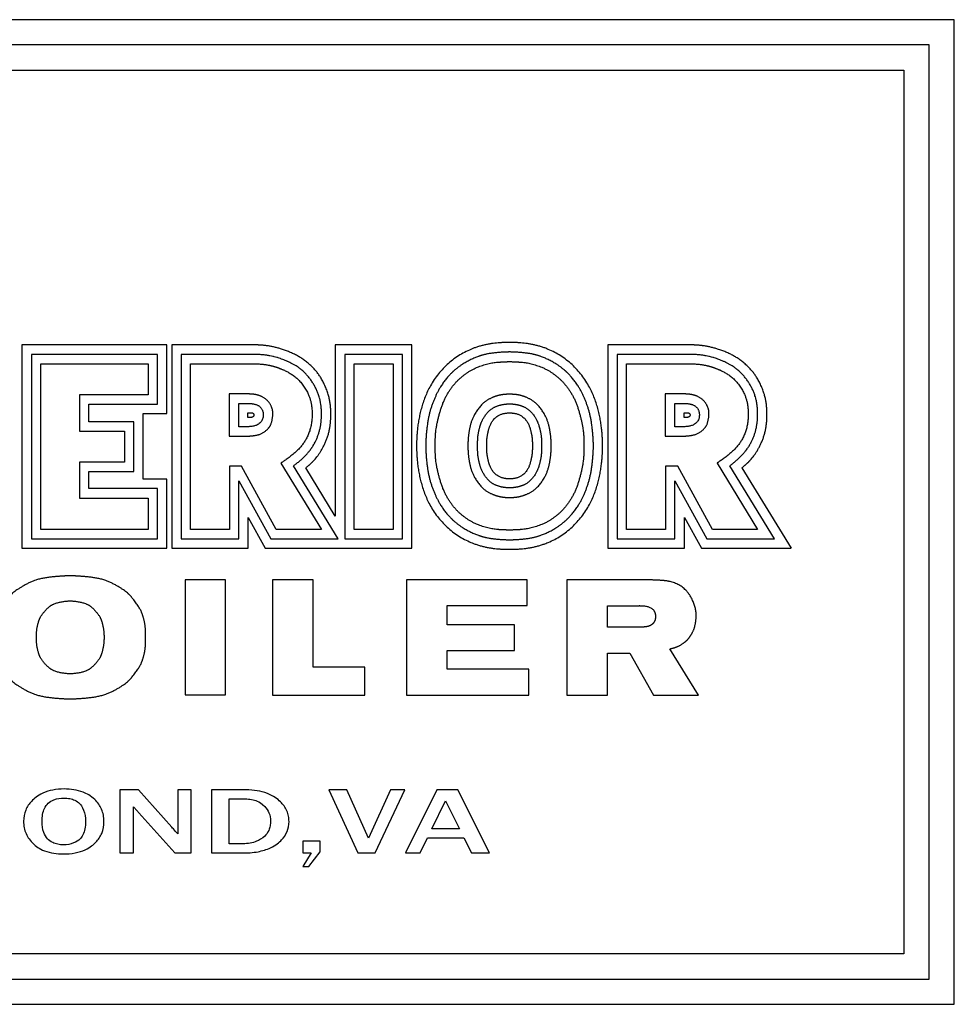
# Model space of a CAD drawing. Header units: inches. Extents: x 36 to 1719, y -84 to 1122.
# Tile 226 of 256: x 779 to 798, y 443 to 462. Entities that reach past the tile are written whole.
import ezdxf

# ---------------------------------------------------------------- set-up
doc = ezdxf.new("R2010")
doc.units = ezdxf.units.IN
doc.header["$LTSCALE"] = 48
doc.header["$MEASUREMENT"] = 0
doc.layers.add('Visible (ANSI)', color=7, linetype='Continuous', lineweight=30)

msp = doc.modelspace()

# ---------------------------------------------------------------- linework, layer by layer
at = {"layer": 'Visible (ANSI)'}
for p, q in [((797.97918, 462.21013), (761.97918, 462.21013)), ((797.97918, 442.69086), (797.97918, 462.21013)), ((797.47918, 461.71013), (762.47918, 461.71013)), ((797.47918, 443.19086), (797.47918, 461.71013)), ((762.97918, 461.21013), (796.97918, 461.21013)), ((796.97918, 461.21013), (796.97918, 443.69086)), ((782.35847, 455.76269), (779.48475, 455.76269)), ((779.48475, 455.76269), (779.48475, 451.73199)), ((782.35847, 454.40126), (782.35847, 455.76269)), ((784.13572, 455.76269), (782.45661, 455.76269)), ((782.45661, 455.76269), (782.45661, 451.73199)), ((785.70168, 455.76269), (785.70168, 452.37072)), ((787.22085, 455.76269), (785.70168, 455.76269)), ((787.22085, 451.73199), (787.22085, 455.76269)), ((792.78572, 455.76269), (791.10661, 455.76269)), ((791.10661, 455.76269), (791.10661, 451.73199)), ((779.67339, 455.57588), (779.67339, 451.91994)), ((782.17359, 455.57588), (779.67339, 455.57588)), ((779.85939, 452.10594), (779.85939, 455.38988)), ((779.85939, 455.38988), (781.98759, 455.38988)), ((781.98759, 455.38988), (781.98759, 454.77616)), ((782.17359, 454.59016), (782.17359, 455.57588)), ((782.64368, 455.57553), (782.64368, 451.91892)), ((784.10274, 455.57548), (782.64368, 455.57553)), ((782.82968, 452.10492), (782.82968, 455.38953)), ((782.82968, 455.38953), (784.09853, 455.38953)), ((787.03452, 455.57553), (785.88985, 455.57553)), ((785.88985, 455.57553), (785.88985, 451.91892)), ((786.07585, 452.10492), (786.07585, 455.38953)), ((786.07585, 455.38953), (786.84852, 455.38953)), ((786.84852, 455.38953), (786.84852, 452.10492)), ((787.03452, 451.91892), (787.03452, 455.57553)), ((791.29368, 455.57553), (791.29368, 451.91892)), ((792.75274, 455.57548), (791.29368, 455.57553)), ((791.47968, 452.10492), (791.47968, 455.38953)), ((791.47968, 455.38953), (792.74853, 455.38953)), ((780.62506, 454.77616), (780.62506, 454.05139)), ((781.98759, 454.77616), (780.62506, 454.77616)), ((783.87729, 454.79175), (783.59622, 454.79175)), ((783.59622, 454.79175), (783.59622, 453.95161)), ((792.52729, 454.79175), (792.24622, 454.79175)), ((792.24622, 454.79175), (792.24622, 453.95161)), ((780.81106, 454.59016), (782.17359, 454.59016)), ((780.81106, 454.23739), (780.81106, 454.59016)), ((783.78626, 454.60263), (783.96832, 454.60263)), ((783.78626, 454.14111), (783.78626, 454.60263)), ((783.96832, 454.32699), (783.96832, 454.41799)), ((783.96832, 454.41799), (784.02432, 454.41799)), ((792.43626, 454.60263), (792.61832, 454.60263)), ((792.43626, 454.14111), (792.43626, 454.60263)), ((792.61832, 454.32699), (792.61832, 454.41799)), ((792.61832, 454.41799), (792.67432, 454.41799)), ((781.70451, 454.23739), (780.81106, 454.23739)), ((781.70451, 453.25325), (781.70451, 454.23739)), ((781.89107, 454.40126), (782.35847, 454.40126)), ((781.89107, 453.10245), (781.89107, 454.40126)), ((784.02644, 454.32699), (783.96832, 454.32699)), ((792.67644, 454.32699), (792.61832, 454.32699)), ((780.62506, 454.05139), (781.51851, 454.05139)), ((781.51851, 454.05139), (781.51851, 453.43925)), ((783.94273, 454.14111), (783.78626, 454.14111)), ((792.59273, 454.14111), (792.43626, 454.14111)), ((783.59622, 453.95161), (783.87729, 453.95161)), ((792.24622, 453.95161), (792.52729, 453.95161)), ((781.51851, 453.43925), (780.62506, 453.43925)), ((780.62506, 453.43925), (780.62506, 452.72767)), ((780.81106, 453.25325), (781.70451, 453.25325)), ((780.81106, 452.91367), (780.81106, 453.25325)), ((783.84353, 453.35916), (783.60326, 453.35916)), ((783.60326, 453.35916), (783.60326, 452.10492)), ((784.53191, 452.10492), (783.84353, 453.35916)), ((784.62305, 453.41988), (785.42836, 452.10492)), ((785.76038, 451.91892), (784.87366, 453.3668)), ((785.70168, 452.37072), (785.11652, 453.3245)), ((792.49353, 453.35916), (792.25326, 453.35916)), ((792.25326, 453.35916), (792.25326, 452.10492)), ((793.18191, 452.10492), (792.49353, 453.35916)), ((793.27305, 453.41988), (794.07836, 452.10492)), ((794.41038, 451.91892), (793.52366, 453.3668)), ((793.76652, 453.3245), (794.74356, 451.73199)), ((782.35847, 453.10245), (781.89107, 453.10245)), ((782.35847, 451.73199), (782.35847, 453.10245)), ((783.78926, 453.07147), (784.42182, 451.91892)), ((783.78926, 451.91892), (783.78926, 453.07147)), ((792.43926, 453.07147), (793.07182, 451.91892)), ((792.43926, 451.91892), (792.43926, 453.07147)), ((782.17359, 452.91367), (780.81106, 452.91367)), ((782.17359, 451.91994), (782.17359, 452.91367)), ((780.62506, 452.72767), (781.98759, 452.72767)), ((781.98759, 452.72767), (781.98759, 452.10594)), ((783.97451, 452.34407), (784.31393, 451.73199)), ((783.97451, 451.73199), (783.97451, 452.34407)), ((792.62451, 451.73199), (792.62451, 452.34407)), ((792.62451, 452.34407), (792.96393, 451.73199)), ((781.98759, 452.10594), (779.85939, 452.10594)), ((783.60326, 452.10492), (782.82968, 452.10492)), ((785.42836, 452.10492), (784.53191, 452.10492)), ((786.84852, 452.10492), (786.07585, 452.10492)), ((792.25326, 452.10492), (791.47968, 452.10492)), ((794.07836, 452.10492), (793.18191, 452.10492)), ((779.67339, 451.91994), (782.17359, 451.91994)), ((782.64368, 451.91892), (783.78926, 451.91892)), ((784.42182, 451.91892), (785.76038, 451.91892)), ((785.88985, 451.91892), (787.03452, 451.91892)), ((791.29368, 451.91892), (792.43926, 451.91892)), ((793.07182, 451.91892), (794.41038, 451.91892)), ((779.48475, 451.73199), (782.35847, 451.73199)), ((782.45661, 451.73199), (783.97451, 451.73199)), ((784.31393, 451.73199), (787.22085, 451.73199)), ((791.10661, 451.73199), (792.62451, 451.73199)), ((792.96393, 451.73199), (794.74356, 451.73199)), ((782.72077, 451.10294), (782.72077, 448.82313)), ((783.52691, 451.10294), (782.72077, 451.10294)), ((783.52691, 448.82313), (783.52691, 451.10294)), ((785.26354, 451.10269), (784.45385, 451.10269)), ((784.45385, 451.10269), (784.45385, 448.82206)), ((785.26354, 449.37463), (785.26354, 451.10269)), ((787.11714, 451.10269), (787.11714, 448.82206)), ((789.50814, 451.10269), (787.11714, 451.10269)), ((789.50814, 450.59423), (789.50814, 451.10269)), ((790.29435, 451.10269), (790.29435, 448.82206)), ((791.99448, 451.10269), (790.29435, 451.10269)), ((787.92083, 450.21536), (787.92083, 450.59423)), ((787.92083, 450.59423), (789.50814, 450.59423)), ((791.10235, 450.59063), (791.72963, 450.59063)), ((791.10235, 450.16668), (791.10235, 450.59063)), ((789.25556, 450.21536), (787.92083, 450.21536)), ((789.25556, 449.70276), (789.25556, 450.21536)), ((791.74176, 450.16668), (791.10235, 450.16668)), ((792.90439, 448.82206), (792.33355, 449.73676)), ((787.92083, 449.33627), (787.92083, 449.70276)), ((787.92083, 449.70276), (789.25556, 449.70276)), ((791.10235, 449.65346), (791.54385, 449.65346)), ((791.10235, 448.82206), (791.10235, 449.65346)), ((791.54385, 449.65346), (792.01103, 448.81913)), ((786.2895, 449.37463), (785.26354, 449.37463)), ((786.2895, 448.82206), (786.2895, 449.37463)), ((789.53786, 449.33627), (787.92083, 449.33627)), ((789.53786, 448.82206), (789.53786, 449.33627)), ((782.72077, 448.82313), (783.52691, 448.82313)), ((784.45385, 448.82206), (786.2895, 448.82206)), ((787.11714, 448.82206), (789.53786, 448.82206)), ((790.29435, 448.82206), (791.10235, 448.82206)), ((792.01103, 448.81913), (792.90439, 448.82206)), ((781.80175, 446.94086), (781.428, 446.94086)), ((781.428, 446.94086), (781.428, 445.69086)), ((782.4579, 446.20477), (781.80175, 446.94086)), ((782.84411, 446.94086), (782.57729, 446.94086)), ((782.57729, 446.94086), (782.57729, 446.06981)), ((782.84411, 445.69086), (782.84411, 446.94086)), ((783.9363, 446.94086), (783.2459, 446.94086)), ((783.2459, 446.94086), (783.2459, 445.69086)), ((785.57252, 446.94086), (786.1508, 445.69086)), ((785.92966, 446.94086), (785.57252, 446.94086)), ((786.35948, 445.9826), (785.92966, 446.94086)), ((786.79864, 446.94086), (786.35948, 445.9826)), ((786.49444, 445.69086), (787.07999, 446.94086)), ((787.07999, 446.94086), (786.79864, 446.94086)), ((787.71849, 446.94086), (787.0966, 445.69086)), ((788.13481, 446.94086), (787.71849, 446.94086)), ((788.76292, 445.69086), (788.13481, 446.94086)), ((781.70001, 445.69086), (781.70001, 446.60656)), ((783.5937, 445.87463), (783.5937, 446.76333)), ((783.5937, 446.76333), (783.9145, 446.76333)), ((787.61571, 446.16844), (787.88875, 446.72595)), ((787.88875, 446.72595), (788.1618, 446.16844)), ((781.80487, 446.48924), (782.51604, 445.69086)), ((788.1618, 446.16844), (787.61571, 446.16844)), ((783.87505, 445.87463), (783.5937, 445.87463)), ((785.40017, 445.92446), (785.05757, 445.92446)), ((785.05757, 445.92446), (785.05757, 445.69086)), ((785.40017, 445.71474), (785.40017, 445.92446)), ((787.38522, 445.69086), (787.53161, 445.98883)), ((787.53161, 445.98883), (788.25316, 445.98883)), ((788.25316, 445.98883), (788.40267, 445.69086)), ((781.428, 445.69086), (781.70001, 445.69086)), ((782.51604, 445.69086), (782.84411, 445.69086)), ((783.2459, 445.69086), (783.86051, 445.69086)), ((785.05757, 445.69086), (785.2216, 445.69086)), ((785.2216, 445.69086), (785.05757, 445.42404)), ((785.17904, 445.42404), (785.40017, 445.71474)), ((786.1508, 445.69086), (786.49444, 445.69086)), ((787.0966, 445.69086), (787.38522, 445.69086)), ((788.40267, 445.69086), (788.76292, 445.69086)), ((785.05757, 445.42404), (785.17904, 445.42404)), ((796.97918, 443.69086), (762.97918, 443.69086)), ((762.47918, 443.19086), (797.47918, 443.19086)), ((761.97918, 442.69086), (797.97918, 442.69086))]:
    msp.add_line(p, q, dxfattribs=at)
msp.add_arc((791.73546, 450.4759), 0.11488, 86.851313, 92.907697, dxfattribs=at)
for points, degree, knots in [([(789.15813, 455.81077), (788.90764, 455.81286), (788.33348, 455.78852), (787.51702, 455.16267), (787.31953, 454.26887), (787.31384, 453.8664), (787.31359, 453.7614)], 4, [0, 0, 0, 0, 0, 0.44766544, 0.6339037, 1, 1, 1, 1, 1]), ([(791.00266, 453.7614), (791.00242, 453.8664), (790.99672, 454.26887), (790.79924, 455.16267), (789.98278, 455.78852), (789.40862, 455.81286), (789.15813, 455.81077)], 4, [0, 0, 0, 0, 0, 0.3660963, 0.55233456, 1, 1, 1, 1, 1]), ([(785.11652, 453.3245), (785.2473, 453.4389), (785.33907, 453.50717), (785.60192, 453.90908), (785.61963, 454.40014), (785.60443, 454.70076), (785.47294, 455.03679), (785.30844, 455.28543), (785.05023, 455.50421), (784.72762, 455.6642), (784.43754, 455.74906), (784.22309, 455.75985), (784.13572, 455.76269)], 4, [0, 0, 0, 0, 0, 0.20133103, 0.29116474, 0.38474936, 0.47533752, 0.56385134, 0.65137094, 0.73677615, 0.81971305, 1, 1, 1, 1, 1]), ([(789.15813, 455.62296), (789.00477, 455.62059), (788.72873, 455.60193), (788.54953, 455.55034), (788.24181, 455.40091), (788.06416, 455.26388), (787.96777, 455.1716), (787.77383, 454.93541), (787.67482, 454.71284), (787.56361, 454.44194), (787.51381, 454.16385), (787.49505, 453.8774), (787.49567, 453.7614)], 4, [0, 0, 0, 0, 0, 0.21443075, 0.29502466, 0.3714022, 0.45147216, 0.53247453, 0.6137125, 0.69895258, 0.78486352, 1, 1, 1, 1, 1]), ([(790.82058, 453.7614), (790.82121, 453.8774), (790.80244, 454.16385), (790.75264, 454.44194), (790.64143, 454.71284), (790.54242, 454.93541), (790.34848, 455.1716), (790.25209, 455.26388), (790.07445, 455.40091), (789.76673, 455.55034), (789.58752, 455.60193), (789.31149, 455.62059), (789.15813, 455.62296)], 4, [0, 0, 0, 0, 0, 0.21513648, 0.30104742, 0.3862875, 0.46752547, 0.54852784, 0.6285978, 0.70497534, 0.78556925, 1, 1, 1, 1, 1]), ([(793.76652, 453.3245), (793.8973, 453.4389), (793.98907, 453.50717), (794.25192, 453.90908), (794.26963, 454.40014), (794.25443, 454.70076), (794.12294, 455.03679), (793.95844, 455.28543), (793.70023, 455.50421), (793.37762, 455.6642), (793.08754, 455.74906), (792.87309, 455.75985), (792.78572, 455.76269)], 4, [0, 0, 0, 0, 0, 0.20133103, 0.29116474, 0.38474936, 0.47533752, 0.56385134, 0.65137094, 0.73677615, 0.81971305, 1, 1, 1, 1, 1]), ([(784.09853, 455.38953), (784.35443, 455.38372), (784.50177, 455.33294), (784.71104, 455.27384), (784.99607, 455.07716), (785.18672, 454.79281), (785.24836, 454.53815), (785.24757, 454.2132), (785.14322, 453.87161), (784.96092, 453.63342), (784.66551, 453.44944), (784.62305, 453.41988)], 4, [0, 0, 0, 0, 0, 0.22034549, 0.30569407, 0.39652303, 0.49296372, 0.59023059, 0.68516844, 0.78231111, 1, 1, 1, 1, 1]), ([(784.87366, 453.3668), (784.89105, 453.3796), (784.92708, 453.40668), (784.97328, 453.44373), (785.01924, 453.48279), (785.05543, 453.51552), (785.09918, 453.55804), (785.13271, 453.59328), (785.16829, 453.6341), (785.1907, 453.66192), (785.21197, 453.69013), (785.22556, 453.7091), (785.24179, 453.73298), (785.25416, 453.75217), (785.26888, 453.77625), (785.2801, 453.79561), (785.29612, 453.82479), (785.3111, 453.85417), (785.33178, 453.89872), (785.34833, 453.9389), (785.36688, 453.99013), (785.38004, 454.03201), (785.39436, 454.08578), (785.40401, 454.12981), (785.41378, 454.18585), (785.41976, 454.23138), (785.42501, 454.28884), (785.42747, 454.3351), (785.42846, 454.39285), (785.42765, 454.43883), (785.42464, 454.49598), (785.42057, 454.54144), (785.41392, 454.59241), (785.40825, 454.62632), (785.40147, 454.66022), (785.39638, 454.68281), (785.38782, 454.71672), (785.37798, 454.75066), (785.36072, 454.80144), (785.34271, 454.84632), (785.31699, 454.90184), (785.29394, 454.94573), (785.26226, 454.99965), (785.23473, 455.04192), (785.19784, 455.09317), (785.16651, 455.13257), (785.12549, 455.17914), (785.09137, 455.21403), (785.052, 455.25022), (785.02539, 455.27256), (784.99875, 455.29341), (784.98103, 455.30657), (784.9546, 455.32525), (784.92838, 455.34258), (784.88962, 455.36635), (784.85584, 455.3853), (784.81457, 455.40675), (784.78234, 455.4223), (784.74298, 455.44009), (784.71215, 455.45319), (784.67402, 455.46847), (784.64365, 455.47995), (784.60524, 455.49356), (784.5739, 455.50391), (784.53326, 455.51625), (784.4993, 455.52561), (784.45434, 455.53658), (784.41609, 455.5447), (784.36469, 455.55385), (784.32039, 455.56027), (784.26011, 455.56699), (784.19439, 455.57228), (784.13473, 455.57475), (784.10274, 455.57548)], 3, [0.000000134, 0.000000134, 0.000000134, 0.000000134, 0.019256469, 0.038512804, 0.048140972, 0.067397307, 0.077025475, 0.096281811, 0.105909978, 0.12035223, 0.125166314, 0.134794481, 0.139608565, 0.149236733, 0.154050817, 0.163678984, 0.168493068, 0.18293532, 0.192563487, 0.211819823, 0.22144799, 0.240704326, 0.250332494, 0.269588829, 0.279216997, 0.298473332, 0.3081015, 0.327357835, 0.336986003, 0.356242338, 0.365870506, 0.385126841, 0.394755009, 0.40919726, 0.414011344, 0.423639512, 0.428453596, 0.442895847, 0.452524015, 0.47178035, 0.481408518, 0.500664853, 0.510293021, 0.529549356, 0.539177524, 0.55843386, 0.568062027, 0.587318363, 0.59694653, 0.611388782, 0.616202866, 0.625831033, 0.630645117, 0.645087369, 0.654715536, 0.673971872, 0.683600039, 0.702856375, 0.712484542, 0.731740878, 0.741369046, 0.760625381, 0.770253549, 0.789509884, 0.799138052, 0.818394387, 0.828022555, 0.84727889, 0.856907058, 0.876163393, 0.885791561, 0.905047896, 0.924304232, 0.924304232, 0.924304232, 0.924304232]), ([(787.68487, 453.7614), (787.68457, 453.95432), (787.67983, 454.08254), (787.79343, 454.55866), (787.93604, 454.81613), (788.08492, 455.03107), (788.27814, 455.1891), (788.49886, 455.33674), (788.88952, 455.44707), (788.99754, 455.41629), (789.15813, 455.43488)], 4, [-1, -1, -1, -1, -1, -0.73803175, -0.63313753, -0.53068754, -0.43500567, -0.33627821, -0.23846992, 0, 0, 0, 0, 0]), ([(789.15813, 455.43488), (789.31871, 455.41629), (789.42673, 455.44707), (789.8174, 455.33674), (790.03812, 455.1891), (790.23133, 455.03107), (790.38021, 454.81613), (790.52282, 454.55866), (790.63643, 454.08254), (790.63169, 453.95432), (790.63138, 453.7614)], 4, [-1, -1, -1, -1, -1, -0.76153008, -0.66372179, -0.56499433, -0.46931246, -0.36686247, -0.26196825, 0, 0, 0, 0, 0]), ([(792.74853, 455.38953), (793.00443, 455.38372), (793.15177, 455.33294), (793.36104, 455.27384), (793.64607, 455.07716), (793.83672, 454.79281), (793.89836, 454.53815), (793.89757, 454.2132), (793.79322, 453.87161), (793.61092, 453.63342), (793.31551, 453.44944), (793.27305, 453.41988)], 4, [0, 0, 0, 0, 0, 0.22034549, 0.30569407, 0.39652303, 0.49296372, 0.59023059, 0.68516844, 0.78231111, 1, 1, 1, 1, 1]), ([(793.52366, 453.3668), (793.54105, 453.3796), (793.57708, 453.40668), (793.62328, 453.44373), (793.66924, 453.48279), (793.70543, 453.51552), (793.74918, 453.55804), (793.78271, 453.59328), (793.81829, 453.6341), (793.8407, 453.66192), (793.86197, 453.69013), (793.87556, 453.7091), (793.89179, 453.73298), (793.90416, 453.75217), (793.91888, 453.77625), (793.9301, 453.79561), (793.94612, 453.82479), (793.9611, 453.85417), (793.98178, 453.89872), (793.99833, 453.9389), (794.01688, 453.99013), (794.03004, 454.03201), (794.04436, 454.08578), (794.05401, 454.12981), (794.06378, 454.18585), (794.06976, 454.23138), (794.07501, 454.28884), (794.07747, 454.3351), (794.07846, 454.39285), (794.07765, 454.43883), (794.07464, 454.49598), (794.07057, 454.54144), (794.06392, 454.59241), (794.05825, 454.62632), (794.05147, 454.66022), (794.04638, 454.68281), (794.03782, 454.71672), (794.02798, 454.75066), (794.01072, 454.80144), (793.99271, 454.84632), (793.96699, 454.90184), (793.94394, 454.94573), (793.91226, 454.99965), (793.88473, 455.04192), (793.84784, 455.09317), (793.81651, 455.13257), (793.77549, 455.17914), (793.74137, 455.21403), (793.702, 455.25022), (793.67539, 455.27256), (793.64875, 455.29341), (793.63103, 455.30657), (793.6046, 455.32525), (793.57838, 455.34258), (793.53962, 455.36635), (793.50584, 455.3853), (793.46457, 455.40675), (793.43234, 455.4223), (793.39298, 455.44009), (793.36215, 455.45319), (793.32402, 455.46847), (793.29365, 455.47995), (793.25524, 455.49356), (793.2239, 455.50391), (793.18326, 455.51625), (793.1493, 455.52561), (793.10434, 455.53658), (793.06609, 455.5447), (793.01469, 455.55385), (792.97039, 455.56027), (792.91011, 455.56699), (792.84439, 455.57228), (792.78473, 455.57475), (792.75274, 455.57548)], 3, [0.000000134, 0.000000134, 0.000000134, 0.000000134, 0.019256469, 0.038512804, 0.048140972, 0.067397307, 0.077025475, 0.096281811, 0.105909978, 0.12035223, 0.125166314, 0.134794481, 0.139608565, 0.149236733, 0.154050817, 0.163678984, 0.168493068, 0.18293532, 0.192563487, 0.211819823, 0.22144799, 0.240704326, 0.250332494, 0.269588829, 0.279216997, 0.298473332, 0.3081015, 0.327357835, 0.336986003, 0.356242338, 0.365870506, 0.385126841, 0.394755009, 0.40919726, 0.414011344, 0.423639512, 0.428453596, 0.442895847, 0.452524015, 0.47178035, 0.481408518, 0.500664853, 0.510293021, 0.529549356, 0.539177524, 0.55843386, 0.568062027, 0.587318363, 0.59694653, 0.611388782, 0.616202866, 0.625831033, 0.630645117, 0.645087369, 0.654715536, 0.673971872, 0.683600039, 0.702856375, 0.712484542, 0.731740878, 0.741369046, 0.760625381, 0.770253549, 0.789509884, 0.799138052, 0.818394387, 0.828022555, 0.84727889, 0.856907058, 0.876163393, 0.885791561, 0.905047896, 0.924304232, 0.924304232, 0.924304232, 0.924304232]), ([(783.87729, 453.95161), (783.92814, 453.95237), (784.05352, 453.95853), (784.22229, 453.96492), (784.37729, 454.10768), (784.43487, 454.17693), (784.46966, 454.3796), (784.46401, 454.47853), (784.40419, 454.62354), (784.24853, 454.76039), (784.09318, 454.79301), (783.98584, 454.79049), (783.87729, 454.79175)], 4, [0, 0, 0, 0, 0, 0.19866074, 0.28187304, 0.36718767, 0.44982088, 0.53265045, 0.6189623, 0.70219029, 0.78603846, 1, 1, 1, 1, 1]), ([(789.15813, 454.78466), (789.07378, 454.78483), (788.95086, 454.7755), (788.797, 454.722), (788.60897, 454.60317), (788.45156, 454.38631), (788.36701, 454.1685), (788.3353, 453.94673), (788.33208, 453.82845), (788.33258, 453.7614)], 4, [0, 0, 0, 0, 0, 0.25572762, 0.3706114, 0.49160152, 0.61702049, 0.74059598, 1, 1, 1, 1, 1]), ([(789.98368, 453.7614), (789.98418, 453.82845), (789.98095, 453.94673), (789.94924, 454.1685), (789.8647, 454.38631), (789.70728, 454.60317), (789.51925, 454.722), (789.36539, 454.7755), (789.24247, 454.78483), (789.15813, 454.78466)], 4, [0, 0, 0, 0, 0, 0.25940402, 0.38297951, 0.50839848, 0.6293886, 0.74427238, 1, 1, 1, 1, 1]), ([(792.52729, 453.95161), (792.57814, 453.95237), (792.70352, 453.95853), (792.87229, 453.96492), (793.02729, 454.10768), (793.08487, 454.17693), (793.11966, 454.3796), (793.11401, 454.47853), (793.05419, 454.62354), (792.89853, 454.76039), (792.74318, 454.79301), (792.63584, 454.79049), (792.52729, 454.79175)], 4, [0, 0, 0, 0, 0, 0.19866074, 0.28187304, 0.36718767, 0.44982088, 0.53265045, 0.6189623, 0.70219029, 0.78603846, 1, 1, 1, 1, 1]), ([(783.96832, 454.60263), (784.01808, 454.60234), (784.19452, 454.60129), (784.33602, 454.42675), (784.23143, 454.11392), (783.96108, 454.14546), (783.94273, 454.14111)], 4, [0, 0, 0, 0, 0, 0.39905707, 0.57780728, 1, 1, 1, 1, 1]), ([(784.02432, 454.41799), (784.0388, 454.41728), (784.07169, 454.42177), (784.10531, 454.37085), (784.0704, 454.32942), (784.04475, 454.32536), (784.02644, 454.32699)], 4, [0, 0, 0, 0, 0, 0.41730727, 0.58519444, 1, 1, 1, 1, 1]), ([(788.52487, 453.7614), (788.52321, 453.90283), (788.52872, 453.96955), (788.5625, 454.1499), (788.63458, 454.31184), (788.78281, 454.52327), (788.94877, 454.57471), (789.08428, 454.59499), (789.15813, 454.59407)], 4, [-1, -1, -1, -1, -1, -0.68997381, -0.56776888, -0.43973508, -0.30975696, 0, 0, 0, 0, 0]), ([(788.70606, 453.7614), (788.70706, 453.83552), (788.70219, 453.89815), (788.7312, 454.03886), (788.78104, 454.22576), (788.9257, 454.4239), (789.11818, 454.41307), (789.15813, 454.41439)], 4, [-1, -1, -1, -1, -1, -0.68018497, -0.53857544, -0.38226415, 0, 0, 0, 0, 0]), ([(789.15813, 454.59407), (789.23197, 454.59499), (789.36749, 454.57471), (789.53344, 454.52327), (789.68167, 454.31184), (789.75375, 454.1499), (789.78754, 453.96955), (789.79305, 453.90283), (789.79139, 453.7614)], 4, [-1, -1, -1, -1, -1, -0.69024304, -0.56026492, -0.43223112, -0.31002619, 0, 0, 0, 0, 0]), ([(789.15813, 454.41439), (789.19807, 454.41307), (789.39055, 454.4239), (789.53522, 454.22576), (789.58505, 454.03886), (789.61406, 453.89815), (789.60919, 453.83552), (789.61019, 453.7614)], 4, [-1, -1, -1, -1, -1, -0.61773585, -0.46142456, -0.31981503, 0, 0, 0, 0, 0]), ([(792.61832, 454.60263), (792.66808, 454.60234), (792.84452, 454.60129), (792.98602, 454.42675), (792.88143, 454.11392), (792.61108, 454.14546), (792.59273, 454.14111)], 4, [0, 0, 0, 0, 0, 0.39905707, 0.57780728, 1, 1, 1, 1, 1]), ([(792.67432, 454.41799), (792.6888, 454.41728), (792.72169, 454.42177), (792.75531, 454.37085), (792.7204, 454.32942), (792.69475, 454.32536), (792.67644, 454.32699)], 4, [0, 0, 0, 0, 0, 0.41730727, 0.58519444, 1, 1, 1, 1, 1]), ([(787.31359, 453.7614), (787.31384, 453.65639), (787.31953, 453.25393), (787.51702, 452.36013), (788.33348, 451.73428), (788.90764, 451.70993), (789.15813, 451.71202)], 4, [0, 0, 0, 0, 0, 0.3660963, 0.55233456, 1, 1, 1, 1, 1]), ([(787.49567, 453.7614), (787.49505, 453.64539), (787.51381, 453.35894), (787.56361, 453.08086), (787.67482, 452.80995), (787.77383, 452.58739), (787.96777, 452.3512), (788.06416, 452.25891), (788.24181, 452.12189), (788.54953, 451.97246), (788.72873, 451.92087), (789.00477, 451.9022), (789.15813, 451.89983)], 4, [0, 0, 0, 0, 0, 0.21513648, 0.30104742, 0.3862875, 0.46752547, 0.54852784, 0.6285978, 0.70497534, 0.78556925, 1, 1, 1, 1, 1]), ([(789.15813, 452.08792), (788.99754, 452.10651), (788.88952, 452.07572), (788.49886, 452.18605), (788.27814, 452.33369), (788.08492, 452.49173), (787.93604, 452.70666), (787.79343, 452.96413), (787.67983, 453.44026), (787.68457, 453.56848), (787.68487, 453.7614)], 4, [-1, -1, -1, -1, -1, -0.76153008, -0.66372179, -0.56499433, -0.46931246, -0.36686247, -0.26196825, 0, 0, 0, 0, 0]), ([(788.33258, 453.7614), (788.33208, 453.69435), (788.3353, 453.57607), (788.36701, 453.3543), (788.45156, 453.13649), (788.60897, 452.91963), (788.797, 452.8008), (788.95086, 452.7473), (789.07378, 452.73797), (789.15813, 452.73813)], 4, [0, 0, 0, 0, 0, 0.25940402, 0.38297951, 0.50839848, 0.6293886, 0.74427238, 1, 1, 1, 1, 1]), ([(789.15813, 452.92872), (789.08428, 452.9278), (788.94877, 452.94808), (788.78281, 452.99953), (788.63458, 453.21095), (788.5625, 453.37289), (788.52872, 453.55325), (788.52321, 453.61996), (788.52487, 453.7614)], 4, [-1, -1, -1, -1, -1, -0.69024304, -0.56026492, -0.43223112, -0.31002619, 0, 0, 0, 0, 0]), ([(789.15813, 453.1084), (789.11818, 453.10973), (788.9257, 453.0989), (788.78104, 453.29704), (788.7312, 453.48394), (788.70219, 453.62465), (788.70706, 453.68728), (788.70606, 453.7614)], 4, [-1, -1, -1, -1, -1, -0.61773585, -0.46142456, -0.31981503, 0, 0, 0, 0, 0]), ([(790.63138, 453.7614), (790.63169, 453.56848), (790.63643, 453.44026), (790.52282, 452.96413), (790.38021, 452.70666), (790.23133, 452.49173), (790.03812, 452.33369), (789.8174, 452.18605), (789.42673, 452.07572), (789.31871, 452.10651), (789.15813, 452.08792)], 4, [-1, -1, -1, -1, -1, -0.73803175, -0.63313753, -0.53068754, -0.43500567, -0.33627821, -0.23846992, 0, 0, 0, 0, 0]), ([(789.79139, 453.7614), (789.79305, 453.61996), (789.78754, 453.55325), (789.75375, 453.37289), (789.68167, 453.21095), (789.53344, 452.99953), (789.36749, 452.94808), (789.23197, 452.9278), (789.15813, 452.92872)], 4, [-1, -1, -1, -1, -1, -0.68997381, -0.56776888, -0.43973508, -0.30975696, 0, 0, 0, 0, 0]), ([(789.15813, 452.73813), (789.24247, 452.73797), (789.36539, 452.7473), (789.51925, 452.8008), (789.70728, 452.91963), (789.8647, 453.13649), (789.94924, 453.3543), (789.98095, 453.57607), (789.98418, 453.69435), (789.98368, 453.7614)], 4, [0, 0, 0, 0, 0, 0.25572762, 0.3706114, 0.49160152, 0.61702049, 0.74059598, 1, 1, 1, 1, 1]), ([(789.15813, 451.89983), (789.31149, 451.9022), (789.58752, 451.92087), (789.76673, 451.97246), (790.07445, 452.12189), (790.25209, 452.25891), (790.34848, 452.3512), (790.54242, 452.58739), (790.64143, 452.80995), (790.75264, 453.08086), (790.80244, 453.35894), (790.82121, 453.64539), (790.82058, 453.7614)], 4, [0, 0, 0, 0, 0, 0.21443075, 0.29502466, 0.3714022, 0.45147216, 0.53247453, 0.6137125, 0.69895258, 0.78486352, 1, 1, 1, 1, 1]), ([(789.61019, 453.7614), (789.60919, 453.68728), (789.61406, 453.62465), (789.58505, 453.48394), (789.53522, 453.29704), (789.39055, 453.0989), (789.19807, 453.10973), (789.15813, 453.1084)], 4, [-1, -1, -1, -1, -1, -0.68018497, -0.53857544, -0.38226415, 0, 0, 0, 0, 0]), ([(789.15813, 451.71202), (789.40862, 451.70993), (789.98278, 451.73428), (790.79924, 452.36013), (790.99672, 453.25393), (791.00242, 453.65639), (791.00266, 453.7614)], 4, [0, 0, 0, 0, 0, 0.44766544, 0.6339037, 1, 1, 1, 1, 1]), ([(780.44348, 451.18391), (780.31437, 451.18588), (780.05928, 451.15913), (779.7743, 451.15336), (779.3841, 450.90726), (779.269, 450.82919), (779.07016, 450.56569), (779.00188, 450.41498), (778.9359, 450.18068), (778.94791, 450.01934), (778.94707, 449.96521)], 4, [0, 0, 0, 0, 0, 0.27582193, 0.38707637, 0.49831731, 0.60080917, 0.6965979, 0.79262054, 1, 1, 1, 1, 1]), ([(781.93988, 449.96521), (781.93904, 450.01934), (781.95106, 450.18068), (781.88507, 450.41498), (781.81679, 450.56569), (781.61795, 450.82919), (781.50285, 450.90726), (781.11265, 451.15336), (780.82767, 451.15913), (780.57258, 451.18588), (780.44348, 451.18391)], 4, [0, 0, 0, 0, 0, 0.20737946, 0.3034021, 0.39919083, 0.50168269, 0.61292363, 0.72417807, 1, 1, 1, 1, 1]), ([(792.33355, 449.73676), (792.40606, 449.75477), (792.4991, 449.76866), (792.6554, 449.87725), (792.72777, 449.96367), (792.80216, 450.08265), (792.83633, 450.18207), (792.87157, 450.38503), (792.84718, 450.55023), (792.80028, 450.69208), (792.61987, 451.01307), (792.31134, 451.10486), (792.15144, 451.09268), (791.99448, 451.10269)], 4, [0, 0, 0, 0, 0, 0.1657102, 0.230653, 0.29443981, 0.36217923, 0.43524969, 0.51061991, 0.59326289, 0.67965104, 0.76915029, 1, 1, 1, 1, 1]), ([(779.77255, 449.96521), (779.77306, 449.9916), (779.76666, 450.08661), (779.81552, 450.30153), (779.86771, 450.40042), (780.02605, 450.59473), (780.14883, 450.66616), (780.38908, 450.68892), (780.44348, 450.6886)], 4, [-1, -1, -1, -1, -1, -0.73584924, -0.60872699, -0.47963498, -0.34694704, 0, 0, 0, 0, 0]), ([(780.44348, 450.6886), (780.49787, 450.68892), (780.73812, 450.66616), (780.8609, 450.59473), (781.01924, 450.40042), (781.07143, 450.30153), (781.12029, 450.08661), (781.11389, 449.9916), (781.1144, 449.96521)], 4, [-1, -1, -1, -1, -1, -0.65305296, -0.52036502, -0.39127301, -0.26415076, 0, 0, 0, 0, 0]), ([(791.74176, 450.5906), (791.76104, 450.58954), (791.95481, 450.60858), (792.05154, 450.47848), (792.05137, 450.39159), (792.0528, 450.29995), (791.9847, 450.21201), (791.93087, 450.1803), (791.83977, 450.16709), (791.74176, 450.16668)], 4, [0, 0, 0, 0, 0, 0.30595814, 0.42116198, 0.52293683, 0.61838503, 0.71472487, 1, 1, 1, 1, 1]), ([(778.94707, 449.96521), (778.94791, 449.91109), (778.9359, 449.74975), (779.00188, 449.51545), (779.07016, 449.36474), (779.269, 449.10124), (779.3841, 449.02317), (779.7743, 448.77706), (780.05928, 448.7713), (780.31437, 448.74455), (780.44348, 448.74652)], 4, [0, 0, 0, 0, 0, 0.20737946, 0.3034021, 0.39919083, 0.50168269, 0.61292363, 0.72417807, 1, 1, 1, 1, 1]), ([(780.44348, 449.24183), (780.38908, 449.2415), (780.14883, 449.26427), (780.02605, 449.3357), (779.86771, 449.53001), (779.81552, 449.6289), (779.76666, 449.84382), (779.77306, 449.93883), (779.77255, 449.96521)], 4, [-1, -1, -1, -1, -1, -0.65305296, -0.52036502, -0.39127301, -0.26415076, 0, 0, 0, 0, 0]), ([(781.1144, 449.96521), (781.11389, 449.93883), (781.12029, 449.84382), (781.07143, 449.6289), (781.01924, 449.53001), (780.8609, 449.3357), (780.73812, 449.26427), (780.49787, 449.2415), (780.44348, 449.24183)], 4, [-1, -1, -1, -1, -1, -0.73584924, -0.60872699, -0.47963498, -0.34694704, 0, 0, 0, 0, 0]), ([(780.44348, 448.74652), (780.57258, 448.74455), (780.82767, 448.7713), (781.11265, 448.77706), (781.50285, 449.02317), (781.61795, 449.10124), (781.81679, 449.36474), (781.88507, 449.51545), (781.95106, 449.74975), (781.93904, 449.91109), (781.93988, 449.96521)], 4, [0, 0, 0, 0, 0, 0.27582193, 0.38707637, 0.49831731, 0.60080917, 0.6965979, 0.79262054, 1, 1, 1, 1, 1]), ([(780.32439, 446.95955), (780.24849, 446.95955), (780.17211, 446.95352), (780.03032, 446.92591), (779.96476, 446.90594), (779.79703, 446.82909), (779.72659, 446.76836), (779.63046, 446.66813), (779.5902, 446.60929), (779.53294, 446.47165), (779.51978, 446.39694), (779.51978, 446.32002)], 3, [-2.27765202, -2.27765202, -2.27765202, -2.27765202, -1.94481441, -1.94481441, -1.64432937, -1.64432937, -1.13592244, -1.13592244, -0.58612629, -0.58612629, 0, 0, 0, 0]), ([(781.11342, 446.3169), (781.11342, 446.35895), (781.10974, 446.40081), (781.09386, 446.48158), (781.08216, 446.5199), (781.03473, 446.63011), (780.98858, 446.69376), (780.85338, 446.82455), (780.77144, 446.8687), (780.58152, 446.94286), (780.45176, 446.95955), (780.32439, 446.95955)], 3, [-2.42176588, -2.42176588, -2.42176588, -2.42176588, -2.19610977, -2.19610977, -1.98002731, -1.98002731, -1.55226681, -1.55226681, -0.97056449, -0.97056449, 0, 0, 0, 0]), ([(784.78348, 446.31379), (784.78348, 446.35081), (784.78008, 446.38757), (784.7656, 446.45911), (784.75489, 446.49323), (784.71034, 446.59527), (784.66578, 446.65529), (784.55709, 446.76021), (784.4766, 446.82302), (784.22289, 446.9222), (784.0783, 446.94086), (783.9363, 446.94086)], 3, [-4.01785158, -4.01785158, -4.01785158, -4.01785158, -3.53280981, -3.53280981, -3.06160953, -3.06160953, -2.07405834, -2.07405834, -1.08203288, -1.08203288, 0, 0, 0, 0]), ([(779.88522, 446.31275), (779.88522, 446.36068), (779.88866, 446.40957), (779.90519, 446.49708), (779.91697, 446.53696), (779.95281, 446.61264), (779.97683, 446.64724), (780.04078, 446.7078), (780.07925, 446.73078), (780.18399, 446.77068), (780.25263, 446.7789), (780.31919, 446.7789)], 3, [-1.8554977, -1.8554977, -1.8554977, -1.8554977, -1.49045369, -1.49045369, -1.17749363, -1.17749363, -0.85306654, -0.85306654, -0.50721666, -0.50721666, 0, 0, 0, 0]), ([(780.31919, 446.7789), (780.35844, 446.7789), (780.39821, 446.77595), (780.47058, 446.76209), (780.50376, 446.75214), (780.5719, 446.72033), (780.60472, 446.69726), (780.64958, 446.64949), (780.68381, 446.60988), (780.73738, 446.47101), (780.74694, 446.39405), (780.74694, 446.31898)], 3, [-3.72393934, -3.72393934, -3.72393934, -3.72393934, -2.83528225, -2.83528225, -2.05554384, -2.05554384, -1.13300755, -1.13300755, -0.5720848, -0.5720848, 0, 0, 0, 0]), ([(781.70001, 446.60656), (781.70964, 446.59547), (781.72016, 446.58339), (781.7364, 446.56482), (781.74422, 446.55591), (781.75088, 446.54842)], 3, [-0.189446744, -0.189446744, -0.189446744, -0.189446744, -0.076333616, -0.076333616, 0, 0, 0, 0]), ([(783.9145, 446.76333), (783.95697, 446.76333), (783.99957, 446.75997), (784.07954, 446.74486), (784.11681, 446.73387), (784.18714, 446.70327), (784.24466, 446.67332), (784.33727, 446.57669), (784.36629, 446.53428), (784.40751, 446.43523), (784.41699, 446.38154), (784.41699, 446.32624)], 3, [-2.78469141, -2.78469141, -2.78469141, -2.78469141, -2.08361163, -2.08361163, -1.44126103, -1.44126103, -0.81749058, -0.81749058, -0.42133511, -0.42133511, 0, 0, 0, 0]), ([(781.75088, 446.54842), (781.76128, 446.53716), (781.7727, 446.52474), (781.78983, 446.50596), (781.79813, 446.49682), (781.80487, 446.48924)], 3, [-0.195622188, -0.195622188, -0.195622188, -0.195622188, -0.077292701, -0.077292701, 0, 0, 0, 0]), ([(779.51978, 446.32002), (779.51978, 446.27705), (779.52358, 446.2343), (779.53996, 446.15169), (779.55204, 446.11247), (779.60123, 445.99885), (779.64934, 445.93306), (779.75645, 445.82992), (779.82693, 445.77451), (780.05275, 445.68728), (780.18233, 445.67114), (780.30881, 445.67114)], 3, [-4.05942399, -4.05942399, -4.05942399, -4.05942399, -3.48837423, -3.48837423, -2.94009399, -2.94009399, -1.84289214, -1.84289214, -0.96380957, -0.96380957, 0, 0, 0, 0]), ([(780.31193, 445.85282), (780.27335, 445.85282), (780.23446, 445.85591), (780.16275, 445.87018), (780.12976, 445.88047), (780.05212, 445.91735), (780.01882, 445.94502), (779.96117, 446.00658), (779.93684, 446.04831), (779.89396, 446.16295), (779.88522, 446.23929), (779.88522, 446.31275)], 3, [-1.58552919, -1.58552919, -1.58552919, -1.58552919, -1.38288457, -1.38288457, -1.20153755, -1.20153755, -0.9314466, -0.9314466, -0.5597707, -0.5597707, 0, 0, 0, 0]), ([(780.30881, 445.67114), (780.3872, 445.67114), (780.46621, 445.67733), (780.61212, 445.70591), (780.67938, 445.72655), (780.84134, 445.80193), (780.90762, 445.85775), (781.00139, 445.95391), (781.04139, 446.01294), (781.10022, 446.15537), (781.11342, 446.23529), (781.11342, 446.3169)], 3, [-2.29176469, -2.29176469, -2.29176469, -2.29176469, -1.95086041, -1.95086041, -1.6452448, -1.6452448, -1.17409702, -1.17409702, -0.62190768, -0.62190768, 0, 0, 0, 0]), ([(780.74694, 446.31898), (780.74694, 446.26887), (780.74355, 446.21713), (780.72669, 446.12723), (780.71478, 446.08661), (780.68094, 446.0184), (780.66105, 445.99009), (780.6103, 445.94269), (780.56744, 445.91231), (780.44862, 445.86355), (780.38078, 445.85282), (780.31193, 445.85282)], 3, [-2.63353826, -2.63353826, -2.63353826, -2.63353826, -1.97617775, -1.97617775, -1.43446404, -1.43446404, -0.97850464, -0.97850464, -0.52466137, -0.52466137, 0, 0, 0, 0]), ([(783.86051, 445.69086), (783.96305, 445.69086), (784.06801, 445.69796), (784.2543, 445.73237), (784.33907, 445.75684), (784.52417, 445.84381), (784.59163, 445.90327), (784.68184, 445.99808), (784.71913, 446.05242), (784.77136, 446.17767), (784.78348, 446.24464), (784.78348, 446.31379)], 3, [-2.31408423, -2.31408423, -2.31408423, -2.31408423, -1.88637986, -1.88637986, -1.52422606, -1.52422606, -1.03399076, -1.03399076, -0.52691953, -0.52691953, 0, 0, 0, 0]), ([(784.41699, 446.32624), (784.41699, 446.29291), (784.41438, 446.25945), (784.4026, 446.19669), (784.39404, 446.16743), (784.36281, 446.09516), (784.33586, 446.05637), (784.25097, 445.97511), (784.18872, 445.94241), (784.05663, 445.88849), (783.96631, 445.87463), (783.87505, 445.87463)], 3, [-1.71973036, -1.71973036, -1.71973036, -1.71973036, -1.53143065, -1.53143065, -1.35905816, -1.35905816, -1.08687411, -1.08687411, -0.69539431, -0.69539431, 0, 0, 0, 0]), ([(782.57729, 446.06981), (782.55253, 446.09781), (782.5173, 446.13765), (782.48963, 446.16892), (782.46232, 446.1998), (782.4579, 446.20477)], 3, [-0.619837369, -0.619837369, -0.619837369, -0.619837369, -0.050770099, -0.050770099, 0, 0, 0, 0])]:
    msp.add_open_spline(points, degree=degree, knots=knots, dxfattribs=at)

doc.saveas('drawing.dxf')
